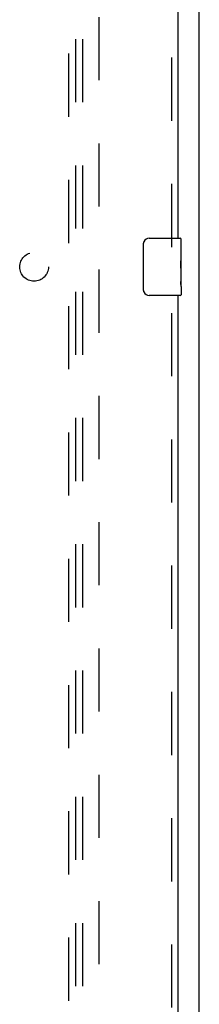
# Model space of a CAD drawing. Header units: inches. Extents: x 0 to 200, y 0 to 129.
# Tile 33 of 82: x 83.69 to 86.82, y 50.79 to 67.95. Entities that reach past the tile are written whole.
import ezdxf

# ---------------------------------------------------------------- set-up
doc = ezdxf.new("R2010")
doc.units = ezdxf.units.IN
doc.header["$LTSCALE"] = 11
doc.header["$MEASUREMENT"] = 0
doc.linetypes.add('HIDDEN', pattern=[0.2, 0.1, -0.1])
doc.layers.get('0').update_dxf_attribs({"linetype": 'CONTINUOUS'})
for name, color, linetype in [('DEFAULT_2', 8, 'HIDDEN'), ('RIGHT_DOOR_ASSEMBLY', 7, 'CONTINUOUS'), ('SUBPANEL', 7, 'CONTINUOUS')]:
    doc.layers.add(name, color=color, linetype=linetype)

msp = doc.modelspace()

# ---------------------------------------------------------------- linework, layer by layer
at = {"color": 3, "linetype": 'Continuous'}
msp.add_line((86.819, 33.745), (86.819, 98.342), dxfattribs=at)
at = {"layer": 'DEFAULT_2', "color": 8, "linetype": 'HIDDEN'}
msp.add_line((85.069, 92.193), (85.069, 35.089), dxfattribs=at)
at = {"layer": 'RIGHT_DOOR_ASSEMBLY', "color": 8, "linetype": 'HIDDEN'}
for p, q in [((86.34, 63.986), (86.34, 87.546)), ((86.34, 39.736), (86.34, 63.296))]:
    msp.add_line(p, q, dxfattribs=at)
at = {"layer": 'RIGHT_DOOR_ASSEMBLY', "color": 3, "linetype": 'Continuous'}
for p, q in [((86.444, 87.391), (86.444, 64.141)), ((86.444, 63.141), (86.444, 39.891))]:
    msp.add_line(p, q, dxfattribs=at)
at = {"layer": 'RIGHT_DOOR_ASSEMBLY', "color": 7, "linetype": 'Continuous'}
for p, q in [((85.849, 63.241), (85.849, 64.041)), ((85.949, 64.141), (86.489, 64.141)), ((86.504, 63.986), (86.497, 63.986)), ((86.497, 63.986), (86.497, 63.756)), ((86.504, 63.562), (86.504, 64.126)), ((86.504, 63.819), (86.497, 63.819)), ((86.504, 63.756), (86.497, 63.756)), ((86.504, 63.72), (86.498, 63.72)), ((86.504, 63.525), (86.497, 63.525)), ((86.497, 63.525), (86.497, 63.389)), ((86.503, 63.586), (86.501, 63.608)), ((86.502, 63.588), (86.504, 63.588)), ((86.504, 63.302), (86.504, 63.559)), ((86.504, 63.389), (86.497, 63.389)), ((86.498, 63.358), (86.504, 63.358)), ((86.504, 63.301), (86.504, 63.156)), ((86.489, 63.141), (85.949, 63.141))]:
    msp.add_line(p, q, dxfattribs=at)
for points in [[(85.849, 64.041), (85.849, 64.047), (85.85, 64.053), (85.851, 64.059), (85.852, 64.065), (85.854, 64.071), (85.856, 64.077)], [(86.501, 63.608), (86.5, 63.62), (86.499, 63.632), (86.498, 63.644), (86.497, 63.657), (86.497, 63.67), (86.497, 63.683), (86.497, 63.695), (86.497, 63.708), (86.498, 63.721), (86.499, 63.733), (86.5, 63.745)], [(86.504, 63.559), (86.504, 63.567), (86.503, 63.576), (86.503, 63.586)], [(86.499, 63.352), (86.498, 63.361), (86.497, 63.37), (86.497, 63.38), (86.497, 63.389)], [(86.501, 63.328), (86.5, 63.336), (86.499, 63.344), (86.499, 63.352)], [(86.504, 63.301), (86.504, 63.305), (86.503, 63.31), (86.503, 63.315), (86.501, 63.328)], [(85.856, 63.204), (85.854, 63.21), (85.852, 63.216), (85.851, 63.222), (85.85, 63.228), (85.849, 63.234), (85.849, 63.241)]]:
    msp.add_lwpolyline(points, dxfattribs=at)
for centre, radius, start, end in [((85.949, 64.041), 0.1, 90, 158.7946), ((86.489, 64.126), 0.015, 0, 90), ((85.949, 63.241), 0.1, 201.1999, 270), ((86.489, 63.156), 0.015, 270, 360)]:
    msp.add_arc(centre, radius, start, end, dxfattribs=at)
msp.add_ellipse((86.241, 63.725), major_axis=(0.263, 0), ratio=0.432808, start_param=0, end_param=0.179988, dxfattribs=at)
at = {"layer": 'SUBPANEL', "color": 8, "linetype": 'HIDDEN'}
for p, q in [((84.551, 37.656), (84.551, 89.625)), ((84.663, 89.609), (84.663, 37.672)), ((84.788, 89.609), (84.788, 37.672))]:
    msp.add_line(p, q, dxfattribs=at)
msp.add_circle((83.944, 63.641), 0.25, dxfattribs=at)

doc.saveas('drawing.dxf')
